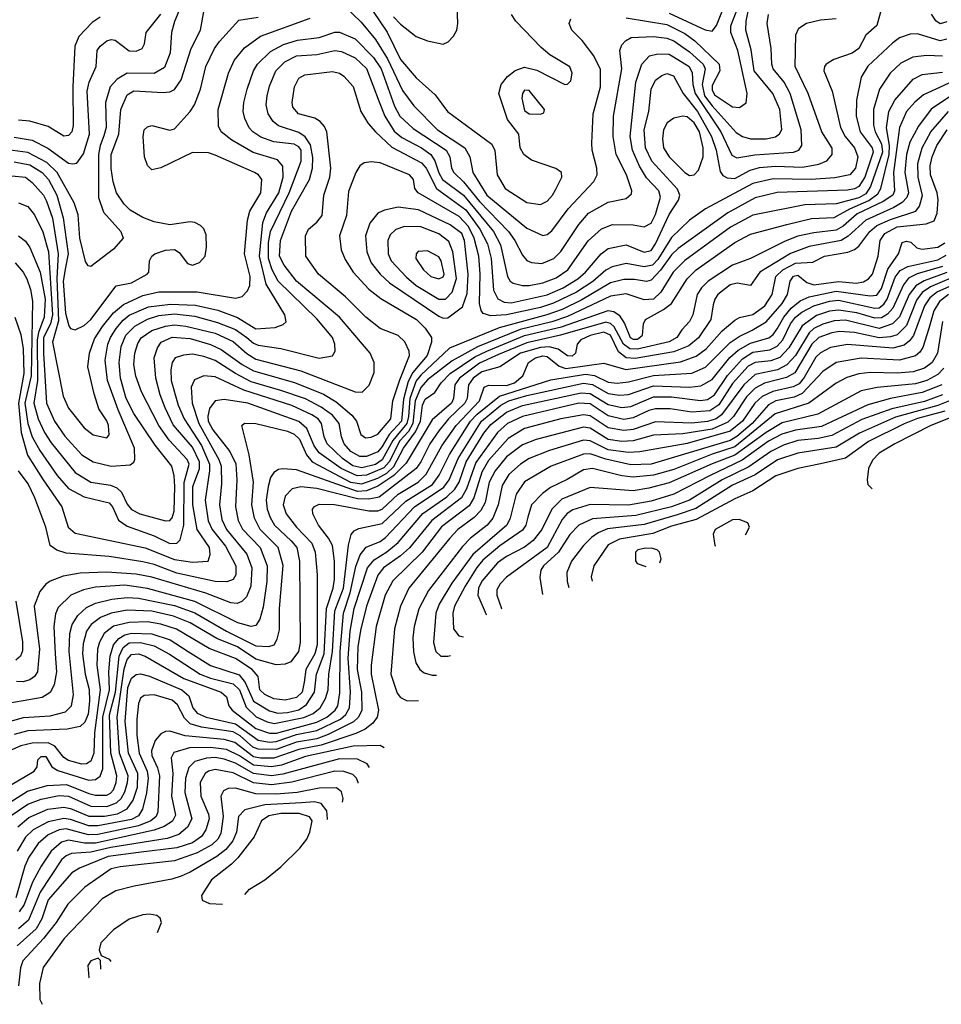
# Model space of a CAD drawing. Extents: x 997028 to 1115134, y 536408 to 618974.
# Tile 18 of 256: x 1007440 to 1011520, y 539093 to 543452. Entities that reach past the tile are written whole.
import ezdxf

# ---------------------------------------------------------------- set-up
doc = ezdxf.new("R2010")
doc.units = 0

msp = doc.modelspace()

# ---------------------------------------------------------------- linework, layer by layer
at = {"layer": '0CON10XD'}
for points in [[(1007435, 542494.7), (1007465, 542471.1), (1007485, 542443.1), (1007530.6, 542335), (1007551.9, 542215), (1007548.4, 542135), (1007522.6, 542067.4), (1007517, 542035), (1007518.9, 541855), (1007502.3, 541755), (1007521.8, 541685), (1007549.5, 541625), (1007578.9, 541578.9), (1007685, 541448.1), (1007755, 541404.8), (1007841.2, 541391.2), (1007869.9, 541379.9), (1007890.5, 541360.5), (1007915, 541307.9), (1007935, 541284.2), (1007972.2, 541265), (1008085, 541234), (1008105, 541234.6), (1008115, 541246.7), (1008123.4, 541276.6), (1008126.9, 541385), (1008123.3, 541433.3), (1008112.6, 541475), (1008038.8, 541568.8), (1007945, 541709.1), (1007911.6, 541775), (1007886.6, 541865), (1007880, 541935), (1007888.2, 542005), (1007909.4, 542055), (1007949.8, 542095), (1008005, 542126.5), (1008055, 542142), (1008125, 542149.1), (1008215, 542139), (1008315, 542111.8), (1008395, 542081.1), (1008445, 542044.8), (1008475, 542020), (1008495, 542011.7), (1008595, 541996.7), (1008765, 541954.2), (1008825, 541964.4), (1008835.6, 541985), (1008835.4, 542015), (1008824, 542045), (1008755, 542128.1), (1008584.5, 542294.5), (1008556.7, 542345), (1008541.7, 542395), (1008541.5, 542465), (1008550.2, 542515), (1008633.1, 542685), (1008685.4, 542825), (1008685.1, 542875), (1008675, 542889), (1008655, 542900.6), (1008565, 542910.5), (1008507.6, 542932.4), (1008471.1, 542955), (1008455, 542972.7), (1008435.9, 543015), (1008429.7, 543045), (1008432.2, 543085), (1008446.2, 543145), (1008474.7, 543225), (1008492.6, 543255), (1008549.4, 543310.6), (1008607.6, 543342.4), (1008669.2, 543360.8), (1008765, 543373), (1008835, 543397.1), (1008855, 543397.1), (1008925, 543367.5), (1009005.5, 543285), (1009039.7, 543235), (1009098.8, 543068.8), (1009122.5, 543025), (1009180.9, 542970.9), (1009328, 542875), (1009344.4, 542845), (1009351.9, 542795), (1009361, 542775), (1009405, 542734), (1009475, 542647), (1009604, 542515), (1009632.2, 542475), (1009665, 542409.1), (1009685, 542386.2), (1009705, 542376.7), (1009751.9, 542371.9), (1009805, 542395.3), (1009835, 542426.1), (1009914.6, 542545.4), (1009958, 542595), (1010045, 542643.6), (1010125, 542660.4), (1010148.8, 542681.2), (1010149.2, 542695), (1010125.7, 542765), (1010080.4, 542855), (1010066.4, 542935), (1010069, 543025), (1010104.8, 543235), (1010099, 543289), (1010096.7, 543315), (1010105, 543340), (1010121.1, 543358.9), (1010147.3, 543372.7), (1010245, 543376.9), (1010305, 543370), (1010335, 543359), (1010405, 543309), (1010464.8, 543255), (1010474.9, 543234.9), (1010461, 543165), (1010471.8, 543115), (1010505, 543070), (1010612.2, 542952.2), (1010640, 542935), (1010675, 542925.2), (1010745, 542924.1), (1010786.1, 542933.9), (1010803.5, 542946.5), (1010814.4, 542965.6), (1010805, 543054.3), (1010773.3, 543125), (1010691.2, 543225), (1010678.3, 543318.3), (1010654.5, 543405), (1010655.8, 543445), (1010682.7, 543577.3)], [(1008940.3, 543585), (1009066, 543396), (1009125, 543275.3), (1009195, 543194), (1009278.7, 543118.7), (1009333.5, 543045), (1009530.5, 542900.5), (1009543.3, 542873.3), (1009554, 542765), (1009589.1, 542705), (1009685, 542642.9), (1009745, 542634.5), (1009775, 542649.1), (1009798.8, 542675), (1009811.1, 542698.9), (1009839.4, 542755), (1009838.6, 542775), (1009813.6, 542793.6), (1009705, 542830.5), (1009671.4, 542855), (1009655.6, 542885), (1009650, 542945), (1009599.4, 543009.4), (1009560.5, 543125), (1009571.5, 543165), (1009598.9, 543201.1), (1009633.4, 543226.6), (1009675, 543242), (1009728.6, 543228.6), (1009852.5, 543165), (1009865, 543166), (1009879.1, 543180.9), (1009885.5, 543215), (1009875, 543242.9), (1009786.1, 543296.1), (1009748.1, 543328.1), (1009635.5, 543445.5), (1009617.1, 543475)], [(1008158.6, 543525), (1008125, 543444.2), (1008112.1, 543395), (1008105.2, 543304.8), (1008080.4, 543239.6), (1008035, 543214.4), (1007915, 543215.7), (1007871, 543189), (1007839.5, 543155), (1007819.3, 543085), (1007821.7, 542975), (1007812.6, 542937.4)], [(1007415, 542822.2), (1007485, 542809.7), (1007538.5, 542775), (1007567, 542745), (1007603.4, 542675), (1007631.4, 542575), (1007654.9, 542415), (1007641.8, 542355), (1007632.5, 542295), (1007643, 542153), (1007657.1, 542097.1), (1007665, 542085.5), (1007685, 542079.3), (1007725, 542097.6), (1007755, 542124.7), (1007866.4, 542273.6), (1007935, 542287.5), (1008004.4, 542325), (1008011.9, 542335), (1008014.4, 542385), (1008024.4, 542405), (1008038, 542415), (1008085, 542431.5), (1008125, 542434.4), (1008145, 542421.4), (1008183, 542373), (1008205, 542365.7), (1008235, 542377.5), (1008260, 542405), (1008266.9, 542445), (1008265, 542500), (1008255, 542526.7), (1008240.3, 542540.3), (1008215, 542554.2), (1008195, 542556.9), (1008105, 542543.1), (1008035, 542556.6), (1007985, 542575.9), (1007929, 542609), (1007901.8, 542635), (1007868.6, 542685), (1007854, 542734), (1007845, 542792.5), (1007844.1, 542855), (1007878.4, 542945), (1007887.8, 543055), (1007915, 543119.6), (1007945, 543136.3), (1008075, 543128.9), (1008105, 543132.2), (1008125, 543142.5), (1008154.3, 543185.7), (1008198.6, 543325), (1008240.3, 543405), (1008255.9, 543495)], [(1011255, 543502), (1011235, 543425.8), (1011186, 543384), (1011155, 543324.6), (1011125, 543303.6), (1011044.3, 543275), (1011010, 543255), (1011002.1, 543245), (1010999.6, 543225), (1011035.9, 543135), (1011073.1, 542975), (1011094.4, 542935), (1011135.7, 542885), (1011150.2, 542845), (1011140.5, 542795), (1011115, 542765.8), (1011048.6, 542751.4), (1010944.1, 542744.1), (1010775, 542747.7), (1010685, 542726.4), (1010475.2, 542614.8), (1010405.4, 542564.6), (1010325, 542488.4), (1010265, 542389.8), (1010241.6, 542365), (1010205, 542357.8), (1010125, 542372.3), (1010062, 542358), (1010035, 542343.1), (1009977.2, 542292.8), (1009905, 542246.4), (1009802.8, 542197.2), (1009745, 542178.1), (1009595, 542145.1), (1009525, 542141.1), (1009491.5, 542151.5), (1009482.4, 542165), (1009475.5, 542195.5), (1009477.5, 542327.5), (1009471.6, 542405), (1009452.2, 542485), (1009426.2, 542536.2), (1009385, 542580.1), (1009203.6, 542685), (1009189.5, 542705), (1009183.3, 542745), (1009165.6, 542765), (1009035, 542818), (1008995, 542822.9), (1008965, 542818.5), (1008945, 542804.3), (1008927.7, 542775), (1008895, 542692), (1008886.8, 542585), (1008856, 542495), (1008862.8, 542432.7), (1008879.9, 542389.9), (1008916.7, 542335), (1008985, 542259.7), (1009038.3, 542218.3), (1009196.8, 542125), (1009235, 542086.8), (1009262.6, 542045), (1009262.5, 542025), (1009243.5, 541965), (1009180, 541890), (1009159.7, 541850.3), (1009138.4, 541771.6), (1009129.8, 541675), (1009075.3, 541615), (1009045, 541562.3), (1009025, 541539.6), (1008975, 541517.8), (1008945, 541518.2), (1008905, 541541), (1008875.9, 541575), (1008863.7, 541605), (1008854.1, 541665), (1008825, 541701.4), (1008775, 541736.3), (1008705, 541772.9), (1008595, 541810.4), (1008465, 541849.4), (1008395, 541885.7), (1008305, 541943.1), (1008255, 541961.6), (1008205, 541971.6), (1008165, 541967.5), (1008128.5, 541955), (1008114.7, 541935), (1008108.5, 541901.5), (1008110.3, 541855), (1008141.4, 541745), (1008168.5, 541685), (1008245, 541567.5), (1008279.2, 541485), (1008280.1, 541455), (1008261, 541325), (1008274, 541234), (1008291.3, 541195), (1008350.7, 541120.7), (1008396.4, 541035), (1008396.7, 540995), (1008385, 540973.8), (1008357.1, 540962.9), (1008305, 540964.8)], [(1008875, 543515.4), (1008951.5, 543441.5), (1009014.3, 543364.3), (1009068.3, 543278.3), (1009135, 543138), (1009185, 543070.7), (1009288.8, 542965), (1009410.7, 542885), (1009432.9, 542845), (1009446.5, 542775), (1009507.1, 542675), (1009685, 542529), (1009755, 542497.2), (1009775, 542501.6), (1009795, 542517.3), (1009867.9, 542615), (1009981.5, 542735), (1009995.9, 542765), (1009994.7, 542795), (1009973.4, 542875), (1009972.9, 542905), (1009978.1, 543035), (1010011.6, 543155), (1010011.5, 543231.5), (1009981.5, 543291.5), (1009930.3, 543360.3), (1009884.3, 543405), (1009872.5, 543435), (1009880, 543455)], [(1009094.1, 543465), (1009125, 543432.1), (1009195, 543377.5), (1009245, 543358.2), (1009315, 543344.2), (1009336.8, 543353.2), (1009360.7, 543379.3), (1009374.4, 543405), (1009379.5, 543435), (1009376.4, 543513.6)], [(1010125, 543460.3), (1010305, 543429.9), (1010385, 543390.2), (1010428.3, 543358.3), (1010537, 543255), (1010538.9, 543225), (1010505, 543160.8), (1010505, 543141.9), (1010515, 543119.3), (1010595, 543066.3), (1010626.6, 543063.4), (1010655.4, 543084.6), (1010660.3, 543125), (1010618.9, 543315), (1010587.3, 543395), (1010588.7, 543425), (1010618.7, 543505)], [(1010315, 543480.8), (1010475, 543407.4), (1010505, 543401.5), (1010525, 543425.5), (1010559.3, 543515)], [(1007405, 542760.6), (1007465, 542754.2), (1007495, 542731.2), (1007544.3, 542675), (1007559, 542649), (1007585, 542573.3), (1007610.2, 542415), (1007604.4, 542305.6), (1007611.5, 542118.5), (1007584.8, 542025), (1007631.6, 541785), (1007655, 541732.5), (1007725, 541645.4), (1007765, 541613.6), (1007825, 541600.8), (1007835.4, 541614.6), (1007832.1, 541655), (1007825, 541675.7), (1007789.8, 541729.8), (1007768.8, 541795), (1007740.9, 541915), (1007748.6, 541975), (1007771.3, 542038.7), (1007806.3, 542093.7), (1007855.3, 542154.7), (1007899.6, 542190.4), (1007985, 542231.3), (1008055, 542246.6), (1008225, 542246.7), (1008395, 542219.4), (1008425, 542226.5), (1008448.3, 542251.7), (1008457.9, 542275), (1008460.7, 542315), (1008434.2, 542415), (1008447.6, 542565), (1008459.1, 542605), (1008507.9, 542685), (1008511.2, 542745), (1008496.7, 542765), (1008479.4, 542775), (1008305, 542852.5), (1008275, 542862.3), (1008205, 542864.4), (1008065, 542796), (1008025, 542786.7), (1008005, 542806.7), (1007991.9, 542845), (1007985.8, 542935), (1007991.2, 542965), (1008005, 542978), (1008025, 542984.2), (1008105, 542962.5), (1008125, 542969.4), (1008195, 543045.5), (1008214.1, 543075), (1008239.5, 543145), (1008263.2, 543245), (1008301.9, 543325), (1008324.8, 543355.2), (1008410.4, 543449.6), (1008495, 543463)], [(1007415, 542931.7), (1007495, 542918.3), (1007563.7, 542883.7), (1007655, 542817.5), (1007675, 542813.1), (1007692.8, 542817.2), (1007721.9, 542858.1), (1007748.4, 542945), (1007739, 543135), (1007747.7, 543175), (1007778, 543245), (1007783.3, 543315), (1007796.1, 543335), (1007825, 543358.6), (1007845, 543364.7), (1007861.6, 543361.6), (1007924.3, 543314.3), (1007955, 543313.3), (1007981.4, 543325), (1007992.5, 543345), (1008000, 543395), (1008063.9, 543476.1)], [(1007418.2, 542135), (1007445, 542057.8), (1007455.5, 541995.5), (1007457.6, 541885), (1007433.7, 541755), (1007446.5, 541625), (1007473.5, 541523.5), (1007543, 541415), (1007626.4, 541295), (1007653.5, 541205), (1007685, 541179.5), (1007995, 541114.5), (1008125, 541062.3), (1008205, 541051.1), (1008273.8, 541055), (1008283.1, 541085), (1008279.3, 541115), (1008224.6, 541194.6), (1008206.4, 541305), (1008206.6, 541385), (1008236.3, 541463.7), (1008235.9, 541495), (1008205, 541559.4), (1008118.5, 541658.5), (1008083.1, 541733.1), (1008061.3, 541791.3), (1008043, 541865), (1008035.6, 541954.4), (1008050.2, 541999.8), (1008065.9, 542024.1), (1008115, 542046.7), (1008195, 542041), (1008285, 542014.8), (1008331.9, 541991.9), (1008424.3, 541925), (1008475, 541897), (1008656, 541846), (1008784.2, 541794.2), (1008840.1, 541760.1), (1008910.8, 541700.8), (1008931.1, 541675), (1008950, 541615), (1008970.7, 541600.7), (1008995, 541603.4), (1009025, 541616.9), (1009083.1, 541685), (1009091, 541765), (1009122.3, 541857.7), (1009165.7, 541965), (1009164.1, 541985), (1009145, 542026.5), (1009115, 542053.2), (1009035, 542085.4), (1008972.1, 542135), (1008881.8, 542225), (1008762.1, 542325), (1008706.9, 542405), (1008704.7, 542495.3), (1008717.5, 542525), (1008755.4, 542555), (1008778.1, 542585), (1008786.3, 542675), (1008812.4, 542755), (1008817, 542795), (1008798.7, 542955), (1008788.9, 542978.9), (1008770.6, 543000.6), (1008746.5, 543016.5), (1008674.5, 543035), (1008648.8, 543065), (1008645.4, 543085), (1008656.2, 543155), (1008675, 543192.9), (1008701.5, 543208.5), (1008825, 543223.1), (1008855, 543215.4), (1008875, 543202.5), (1008916.6, 543156.6), (1008950, 543045), (1008982.4, 542992.4), (1009014.8, 542954.8), (1009087.6, 542887.6), (1009218.7, 542818.7), (1009239.3, 542795), (1009284.9, 542704.9), (1009415, 542610.4), (1009477, 542525), (1009510.3, 542460.3), (1009527.6, 542395), (1009537.3, 542255), (1009556, 542216), (1009585, 542200.8), (1009615, 542198.9), (1009775, 542233.8), (1009846.3, 542265), (1009910.6, 542305), (1009944.3, 542335), (1010014.3, 542415.7), (1010045, 542439.2), (1010125, 542454.8), (1010205, 542422.9), (1010235, 542430.3), (1010255, 542459.7), (1010315, 542589.6), (1010357, 542653), (1010362.7, 542675), (1010352.3, 542702.3), (1010238.4, 542825), (1010210.3, 542885), (1010203.9, 542965), (1010225.6, 543045), (1010235.2, 543144.8), (1010255, 543184.5), (1010282.2, 543205), (1010305, 543213.6), (1010334.1, 543204.1), (1010377.4, 543125), (1010440.1, 543045), (1010501.8, 542935), (1010522.4, 542875), (1010540.3, 542780.3), (1010552.5, 542762.5), (1010571.4, 542751.4), (1010605, 542749.5), (1010673.7, 542786.3), (1010715, 542797.5), (1010786.2, 542803.8), (1010905, 542799.5), (1010977.4, 542812.6), (1011012.5, 542827.5), (1011036.7, 542855), (1011036.9, 542883.1), (1010990.5, 542955), (1010931.1, 543125), (1010872.8, 543245), (1010875.4, 543385), (1010888.5, 543415), (1010923.2, 543436.8), (1010985, 543451), (1011055, 543457.6)], [(1007419.2, 542375), (1007454.5, 542334.5), (1007470.9, 542305), (1007487.3, 542257.3), (1007495.7, 542205.7), (1007490.2, 541875), (1007462.6, 541755), (1007475, 541663.8), (1007495, 541604.7), (1007528.6, 541545), (1007605, 541434.2), (1007656.1, 541376.1), (1007725, 541339.8), (1007835, 541313.1), (1007850.4, 541295), (1007877.1, 541237.1), (1007915, 541209.8), (1008035, 541167.6), (1008105, 541133.3), (1008135, 541134.2), (1008150.5, 541149.5), (1008165.8, 541214.2), (1008167.2, 541402.8), (1008190, 541485), (1008180.8, 541505), (1008101.2, 541591.2), (1008055.9, 541655.9), (1007978.6, 541805), (1007954.5, 541874.5), (1007944.8, 541925), (1007949, 541975), (1007962.2, 542017.8), (1007977.1, 542042.9), (1008024.3, 542075.7), (1008084.7, 542095.3), (1008125, 542100.8), (1008175, 542095.6), (1008305, 542063.5), (1008385, 542027.4), (1008445, 541973.8), (1008485, 541949.4), (1008685, 541898.2), (1008925, 541804.5), (1008956.3, 541803.7), (1008986.6, 541833.4), (1009009.2, 541890.8), (1009008.9, 541935), (1008990.7, 541975), (1008855, 542135.8), (1008665.7, 542295), (1008610.6, 542365), (1008590.3, 542405), (1008594.5, 542475), (1008642.7, 542605), (1008722, 542745), (1008735.4, 542794.6), (1008738, 542842), (1008727.8, 542897.8), (1008703.9, 542933.9), (1008675, 542951.9), (1008585, 542981.8), (1008561.4, 543001.4), (1008539.5, 543035), (1008531.2, 543075), (1008534.8, 543115), (1008545, 543157.1), (1008573.2, 543225), (1008613.9, 543266.1), (1008665, 543291.7), (1008755, 543298.4), (1008835, 543315.6), (1008865, 543311.3), (1008925, 543282.7), (1008975, 543235.3), (1009031.6, 543088.4), (1009056.2, 543025), (1009097.9, 542957.9), (1009130.8, 542930.8), (1009217.9, 542885), (1009259.4, 542855), (1009277.5, 542827.5), (1009295, 542774.1), (1009311.7, 542745), (1009405, 542674.9), (1009537.9, 542515), (1009568.1, 542455), (1009598.8, 542315), (1009610.8, 542295), (1009625, 542285.3), (1009665, 542274.8), (1009695, 542275.6), (1009755, 542286.8), (1009815, 542309.3), (1009866.2, 542345), (1009956.9, 542473.1), (1010015, 542525.8), (1010064.7, 542544.7), (1010155.9, 542544.1), (1010205, 542535.3), (1010235, 542550.7), (1010255, 542589.1), (1010276.7, 542666.7), (1010269, 542695), (1010215, 542751.6), (1010183.2, 542803.2), (1010152.6, 542875), (1010142.2, 542935), (1010167.6, 543175), (1010194.3, 543255.7), (1010228.5, 543291.5), (1010265, 543301.1), (1010315, 543299.3), (1010403.9, 543245), (1010417.2, 543217.2), (1010419.1, 543165), (1010430.6, 543125), (1010544, 542955), (1010592.6, 542852.6), (1010615, 542840.5), (1010694.1, 542854.1), (1010864.8, 542865.2), (1010889.5, 542875), (1010902.5, 542895), (1010899.6, 542965), (1010850.3, 543125), (1010823.6, 543175), (1010775.7, 543235), (1010769.3, 543255), (1010767.1, 543325), (1010748.2, 543435), (1010754.6, 543475)], [(1007796.2, 543463.8), (1007760.2, 543439.8), (1007702.1, 543377.9), (1007683.8, 543335), (1007675.2, 543155), (1007676.5, 542983.5), (1007669.7, 542955), (1007655, 542939.2), (1007635, 542936), (1007565, 542979.7), (1007485, 543003.3), (1007435, 543007.6)], [(1007435, 542640.7), (1007475, 542624.7), (1007505, 542588.8), (1007542.2, 542512.2), (1007567, 542425), (1007584.5, 542145), (1007576.1, 542105), (1007545.7, 542045), (1007544.5, 541974.5), (1007558.4, 541755), (1007593.3, 541675), (1007638.9, 541608.9), (1007715, 541525.8), (1007765, 541494.3), (1007845, 541476.2), (1007929.1, 541480.9), (1007945, 541492.5), (1007950, 541505), (1007947.5, 541555), (1007875.1, 541725.1), (1007828.8, 541855), (1007817.6, 541945), (1007830, 542015), (1007841, 542045), (1007867.2, 542085), (1007898, 542122), (1007925, 542143.6), (1008009.2, 542180.8), (1008106.8, 542193.2), (1008218.3, 542188.3), (1008316.4, 542166.4), (1008404.2, 542134.2), (1008485, 542083.2), (1008571.3, 542088.7), (1008606.8, 542103.2), (1008618.9, 542115), (1008613.1, 542145), (1008531.1, 542281.1), (1008501.8, 542405), (1008516.1, 542553.9), (1008532.8, 542597.2), (1008586.4, 542685), (1008605.9, 542755), (1008603.9, 542803.9), (1008581, 542831), (1008473.7, 542863.7), (1008379, 542919), (1008331.2, 542955), (1008319.4, 542980.6), (1008318.8, 543055), (1008363.6, 543215), (1008389.3, 543270.7), (1008435, 543327.5), (1008505, 543378.9), (1008725, 543458.5)], [(1011545, 543442.7), (1011515, 543433.6), (1011495, 543446.3), (1011476.1, 543476.1)], [(1011545, 543366.3), (1011515, 543357.8), (1011415, 543388.8), (1011382.3, 543387.7), (1011335, 543371.4), (1011305, 543350), (1011195, 543245.9), (1011165, 543197.1), (1011144.4, 543095.6), (1011143.3, 543025), (1011160.5, 542955), (1011213.4, 542885), (1011217.6, 542865), (1011181, 542755), (1011155, 542714.1), (1011135, 542702.7), (1011105, 542696.7), (1010793.1, 542686.9), (1010695, 542662.6), (1010575, 542596.2), (1010355, 542439.3), (1010325, 542411.7), (1010277.3, 542342.7), (1010235, 542298.9), (1010215, 542293), (1010161.9, 542301.9), (1010115, 542302.1), (1010055, 542286.6), (1009928.4, 542211.6), (1009840.8, 542169.2), (1009772.7, 542145), (1009561.9, 542088.1), (1009342.4, 541997.6), (1009215, 541878.9), (1009195, 541853.6), (1009166.2, 541775), (1009161.6, 541695), (1009154.2, 541665), (1009091, 541589), (1009045, 541503.1), (1009015, 541482.4), (1008955, 541467.4), (1008915, 541477.4), (1008869.4, 541509.4), (1008800.2, 541575), (1008787.4, 541605), (1008776.3, 541665), (1008760.4, 541685), (1008732.8, 541702.8), (1008645, 541743.5), (1008432.6, 541812.6), (1008305, 541871.2), (1008254.8, 541875.2), (1008212.9, 541857.1), (1008198.9, 541825), (1008202.7, 541755), (1008232.5, 541665), (1008321, 541505), (1008332.1, 541475), (1008332.9, 541397.1), (1008324.2, 541305), (1008335, 541238.9), (1008355.8, 541195), (1008444.6, 541085.4), (1008467.8, 541025), (1008462.9, 540945), (1008443, 540897), (1008422.9, 540877.1), (1008402.3, 540867.7), (1008375, 540871), (1008263.2, 540913.2), (1008025, 540984.3), (1007955, 540997.8), (1007825, 541006.4), (1007707.6, 541002.4), (1007631.4, 540988.6), (1007574, 540966), (1007555, 540952.9), (1007528.9, 540921.1), (1007504.3, 540855), (1007526.9, 540665), (1007518.8, 540565), (1007505.3, 540545), (1007485, 540529.5), (1007455, 540521.4), (1007425, 540521.7)], [(1011525, 543290.3), (1011453.7, 543293.7), (1011393.5, 543286.5), (1011340.2, 543259.8), (1011292.7, 543215), (1011245.9, 543144.1), (1011219.4, 543055), (1011219, 542985), (1011226.4, 542955), (1011255, 542902.1), (1011260.2, 542865), (1011206, 542714), (1011185, 542681.3), (1011155, 542663.4), (1011055, 542637.5), (1010915, 542631.9), (1010685, 542587.1), (1010585.8, 542534.2), (1010384, 542386), (1010332.1, 542335), (1010278.3, 542245), (1010245, 542214.5), (1010205, 542212.4), (1010125, 542238.9), (1010055, 542228.5), (1009865, 542138.4), (1009795, 542114.4), (1009655, 542079.9), (1009466.1, 542003.9), (1009355, 541942.1), (1009245, 541858.2), (1009215, 541823.8), (1009190.2, 541765), (1009180.8, 541665), (1009161.1, 541628.9), (1009122.7, 541587.3), (1009074.8, 541495), (1009052, 541468), (1008975, 541435.4), (1008933.1, 541433.1), (1008862.8, 541465), (1008765, 541534.8), (1008742.6, 541565), (1008711.5, 541641.5), (1008675, 541673.9), (1008449.4, 541755), (1008345, 541771.3), (1008305.2, 541764.8), (1008279.8, 541730.2), (1008272.6, 541697.4), (1008274.6, 541675), (1008295, 541636.1), (1008369.8, 541539.8), (1008396.1, 541486.1), (1008400.7, 541415), (1008395.2, 541295), (1008406.3, 541235), (1008426, 541196), (1008504, 541115), (1008535.5, 541035), (1008533.8, 540965), (1008518, 540852), (1008502.1, 540797.9), (1008485, 540770), (1008465, 540765.9), (1008405, 540782.2), (1008215, 540876.9), (1008005, 540934.6), (1007905, 540948.8), (1007775, 540940), (1007721.8, 540928.2), (1007665.5, 540905), (1007609.5, 540850.5), (1007598.5, 540821.5), (1007590.6, 540765), (1007596.1, 540645), (1007602, 540565), (1007592.3, 540507.7), (1007575, 540473.1), (1007539.3, 540450.7), (1007335, 540415.8)], [(1007378.8, 540341.2), (1007457.1, 540362.9), (1007575, 540370), (1007642.2, 540387.8), (1007668.4, 540415), (1007677.5, 540462.5), (1007658.5, 540655), (1007662.1, 540735), (1007672.4, 540775), (1007696.3, 540813.7), (1007735, 540849.1), (1007775, 540868.3), (1007846.9, 540886.9), (1007915, 540894.6), (1007965, 540891.3), (1008125, 540858.3), (1008215, 540826.4), (1008355.5, 540745.4), (1008485, 540680.3), (1008542.9, 540677.1), (1008565.5, 540685), (1008579.9, 540710.1), (1008589.3, 540750.7), (1008589.8, 540845), (1008606.4, 541036.4), (1008583.6, 541115), (1008503.7, 541195), (1008478.5, 541245), (1008467, 541305), (1008474.5, 541405), (1008455.2, 541525.2), (1008423.3, 541655), (1008435, 541665.6), (1008485, 541664.6), (1008625, 541629.7), (1008655, 541617), (1008677.7, 541595), (1008709.5, 541525), (1008734.8, 541495), (1008904.4, 541405), (1008955, 541396.9), (1009025, 541422.4), (1009065, 541445.2), (1009095.4, 541474.6), (1009138.5, 541555), (1009192.6, 541627.4), (1009213.6, 541675), (1009223, 541745), (1009235, 541771.6), (1009277.9, 541802.1), (1009305.2, 541845), (1009345, 541885.9), (1009455, 541959.5), (1009507.4, 541985), (1009675, 542053.2), (1009837.9, 542092.1), (1010045, 542165.1), (1010070.1, 542160.1), (1010093.9, 542143.9), (1010117.7, 542107.7), (1010142, 542045), (1010155, 542037.2), (1010175, 542038), (1010197.3, 542055), (1010201.1, 542105), (1010210.8, 542125), (1010290.6, 542169.4), (1010324.6, 542195.4), (1010395.2, 542305), (1010435, 542344), (1010605, 542465.2), (1010675, 542503), (1010835.4, 542544.6), (1010945, 542571.9), (1011045, 542575.7), (1011114.8, 542615.2), (1011198.8, 542651.2), (1011239, 542681), (1011251.7, 542705), (1011289.4, 542855), (1011290.4, 542895), (1011277.3, 542972.7), (1011286.8, 543045), (1011313.7, 543096.3), (1011395, 543188.6), (1011435, 543209.8), (1011525, 543220.3)], [(1011605, 543194), (1011440.6, 543119.4), (1011402.7, 543087.3), (1011366.2, 543045), (1011335.1, 542974.9), (1011308.7, 542775), (1011312.9, 542695), (1011304.8, 542675), (1011263.1, 542646.9), (1011147.3, 542592.7), (1011085, 542538.3), (1011055, 542520), (1010955, 542509.1), (1010885, 542493), (1010828.7, 542471.3), (1010675, 542394.8), (1010595.1, 542364.9), (1010488.1, 542295), (1010457.5, 542265), (1010439.1, 542235), (1010420, 542145), (1010405, 542115.5), (1010370.7, 542079.2), (1010348.8, 542045), (1010315, 542025.5), (1010175, 541993.6), (1010141.3, 541995), (1010112.4, 542015), (1010072, 542091.9), (1010055, 542107), (1010035, 542113.3), (1009834.5, 542055.5), (1009685, 542022.1), (1009559.5, 541970.5), (1009475, 541931.6), (1009386.1, 541865), (1009366.1, 541835), (1009360.3, 541775), (1009350.9, 541755), (1009265, 541680.2), (1009151.2, 541488.8), (1009096.3, 541433.7), (1009025, 541387), (1008975, 541366), (1008935, 541363.8), (1008665, 541458.9), (1008605, 541464.2), (1008585, 541460.3), (1008565, 541447.7), (1008550.2, 541425), (1008539.4, 541385), (1008531.1, 541325), (1008535.2, 541285), (1008547.8, 541247.8), (1008567.3, 541215), (1008640.9, 541145), (1008666.4, 541115), (1008678.5, 541055), (1008681.7, 540695), (1008674.3, 540655), (1008640.3, 540609.7), (1008615, 540598.3), (1008575, 540595.6), (1008485, 540621.3), (1008404.3, 540675), (1008313, 540713), (1008195, 540781.8), (1008121.2, 540811.2), (1008025, 540834.1), (1007915, 540838.2), (1007845, 540824.5), (1007798, 540805), (1007756.2, 540775), (1007735.6, 540745), (1007720.6, 540689.4), (1007718.1, 540645), (1007729.9, 540555), (1007746.8, 540486.8), (1007749, 540435), (1007742.4, 540377.6), (1007728.1, 540341.9), (1007707.6, 540322.4), (1007649.3, 540310.7), (1007476.2, 540303.8), (1007415, 540288)], [(1011654.1, 543175), (1011475, 543055.6), (1011418.7, 542981.3), (1011380.9, 542909.1), (1011365, 542855.6), (1011358.1, 542775), (1011374.2, 542685), (1011367, 542665), (1011346.7, 542643.3), (1011309.6, 542620.4), (1011185.5, 542564.6), (1011106.8, 542493.2), (1011075.8, 542474.2), (1010935, 542448.6), (1010852.5, 542417.5), (1010715.8, 542335), (1010675, 542275.8), (1010616.2, 542286.2), (1010585, 542277.7), (1010530.3, 542235), (1010516.8, 542215), (1010509.6, 542189.6), (1010499.4, 542125), (1010445, 542044.3), (1010401.9, 542008.1), (1010335, 541981.5), (1010165, 541952.6), (1010125, 541955.6), (1010091.4, 541981.4), (1010055, 542055.9), (1010025, 542068.7), (1009965, 542053.6), (1009923.3, 542035), (1009908.2, 542015), (1009900.9, 541975), (1009885, 541962.5), (1009865, 541963.8), (1009823.8, 541993.8), (1009783.7, 542003.7), (1009745, 542001.1), (1009657, 541975), (1009565, 541915.2), (1009485, 541893.7), (1009446.6, 541865), (1009426, 541835), (1009420.3, 541775), (1009410.9, 541755), (1009337.8, 541685), (1009295, 541631.6), (1009255.3, 541574.7), (1009216, 541494), (1009195.5, 541465), (1009031.3, 541338.7), (1008985, 541329.2), (1008935, 541330.6), (1008755, 541376.6), (1008685, 541384.3), (1008645.6, 541374.4), (1008615, 541343.3), (1008605.7, 541305), (1008619.3, 541265), (1008664.8, 541205), (1008733.3, 541135), (1008748.3, 541095), (1008756, 540995), (1008756.2, 540685), (1008746.2, 540645), (1008706.4, 540575), (1008699.4, 540519.4), (1008690.8, 540475), (1008665, 540450.8), (1008615, 540438.9), (1008565, 540444.8), (1008524.7, 540465), (1008503.2, 540485), (1008495.8, 540545), (1008468.2, 540575), (1008395, 540623.5), (1008278.4, 540668.4), (1008133.3, 540753.3), (1008065, 540776.1), (1008005, 540786.4), (1007925, 540782.9), (1007855, 540766.5), (1007814.3, 540735), (1007793.1, 540696.9), (1007783.4, 540665), (1007780.9, 540595), (1007796.2, 540485), (1007770.9, 540295), (1007767.9, 540205), (1007755, 540169.5), (1007735, 540157.3), (1007715, 540156.5), (1007655, 540172.5), (1007635, 540185.6), (1007595.8, 540235.8), (1007565, 540251.4), (1007495, 540249.2), (1007445, 540237.6), (1007393.9, 540215)], [(1009745, 543033.8), (1009760, 543040), (1009762.9, 543055), (1009695, 543138.8), (1009675, 543140), (1009665.4, 543125), (1009663, 543105), (1009675, 543050), (1009695, 543035.4), (1009745, 543033.8)], [(1007340.4, 540029.6), (1007504.3, 540125), (1007517.5, 540145), (1007520, 540175), (1007535, 540190), (1007555, 540189.6), (1007581.2, 540145), (1007608.9, 540128.9), (1007745, 540085.8), (1007775, 540088), (1007796.3, 540103.7), (1007807.5, 540135), (1007807.1, 540365), (1007837.6, 540485), (1007834.2, 540565), (1007839.9, 540635), (1007855.4, 540684.6), (1007877.8, 540712.2), (1007905, 540728.5), (1007935, 540736.2), (1008025, 540733.1), (1008106.1, 540706.1), (1008185.3, 540655), (1008285, 540592.8), (1008411.2, 540551.2), (1008438.3, 540518.3), (1008475, 540435.2), (1008545, 540392.4), (1008582.6, 540382.6), (1008625, 540385.4), (1008675, 540397.3), (1008709.7, 540420.3), (1008744.1, 540475), (1008753.8, 540555), (1008788.2, 540645), (1008798.5, 540845), (1008827.6, 540935), (1008833.5, 540975), (1008833, 541055), (1008824.4, 541125), (1008807.1, 541157.1), (1008762, 541215), (1008736.9, 541265), (1008736.4, 541285), (1008745, 541297.3), (1008765, 541306.9), (1008833.7, 541306.3), (1008985, 541277.9), (1009025, 541277.3), (1009045, 541285.2), (1009115, 541351.5), (1009203.5, 541405), (1009239.8, 541440.2), (1009309.1, 541565), (1009371.3, 541655), (1009475.8, 541765), (1009495.5, 541825), (1009516.2, 541833.8), (1009595, 541832.6), (1009629.5, 541845), (1009666.8, 541875), (1009692.4, 541935), (1009723.3, 541955), (1009755, 541964.6), (1009775, 541960.7), (1009827.7, 541917.7), (1009857.2, 541907.2), (1010025, 541931.2), (1010123.8, 541903.8), (1010365, 541936.8), (1010435, 541961.7), (1010478.3, 541995), (1010550.3, 542075), (1010605, 542121.6), (1010626.6, 542133.4), (1010685, 542147.1), (1010737.8, 542185), (1010771.3, 542235), (1010787, 542315), (1010818.9, 542345), (1010875, 542374.6), (1010951.4, 542378.6), (1011003.1, 542405), (1011106.5, 542423.5), (1011135.9, 542434.1), (1011155, 542449.1), (1011204.1, 542515), (1011235, 542540.9), (1011295, 542567.9), (1011406.6, 542605), (1011423.3, 542626.7), (1011437, 542673), (1011416.9, 542755), (1011416.6, 542815), (1011435.5, 542884.4), (1011474.1, 542955.9), (1011551.2, 543045)], [(1010405, 542762), (1010425, 542764.6), (1010445, 542786.5), (1010465.8, 542845), (1010465.9, 542885), (1010448.9, 542955), (1010425, 542994.8), (1010395, 543022.2), (1010375, 543024.8), (1010335, 543016), (1010306.7, 542995), (1010289.5, 542965), (1010285.3, 542925), (1010290.5, 542885), (1010315, 542844.2), (1010385, 542775.9), (1010405, 542762)], [(1007369.3, 539970.7), (1007473.7, 540036.3), (1007561.9, 540061.9), (1007647, 540067), (1007745, 540026.2), (1007775, 540019.7), (1007825, 540019.5), (1007842.3, 540027.7), (1007855, 540043.2), (1007866.7, 540075), (1007869.5, 540105), (1007843.4, 540205), (1007837.6, 540375), (1007863.6, 540475), (1007879.8, 540635), (1007897.5, 540672.5), (1007925, 540692.9), (1007975, 540695.1), (1008035, 540680), (1008102.9, 540642.9), (1008238.1, 540555), (1008285, 540537.2), (1008385, 540512.3), (1008412.4, 540485), (1008442, 540408), (1008486.5, 540366.5), (1008535, 540343.1), (1008566, 540336), (1008696.9, 540363.1), (1008738.9, 540381), (1008769.4, 540405), (1008793, 540447), (1008804.6, 540485), (1008808.4, 540555), (1008823.9, 540655), (1008834.2, 540835), (1008873.2, 540935), (1008894.9, 541125.1), (1008906.9, 541173.1), (1008920.6, 541189.4), (1008940.8, 541199.2), (1009045, 541221.9), (1009148.8, 541321.2), (1009266.6, 541395), (1009297.4, 541435), (1009342.2, 541527.8), (1009436, 541675), (1009464.6, 541705), (1009564.3, 541785.7), (1009791.8, 541858.1), (1009945, 541882.1), (1009985, 541877), (1010045, 541847), (1010085, 541842.6), (1010135, 541849.3), (1010245, 541877.4), (1010415, 541887.1), (1010475.6, 541914.4), (1010585, 542022.5), (1010625, 542050), (1010682, 542078), (1010745, 542114.8), (1010815.5, 542195), (1010839.5, 542235), (1010850.6, 542295), (1010865, 542316.9), (1010885, 542320.6), (1010925, 542288.9), (1010955, 542278.9), (1011065, 542293.3), (1011145, 542285.9), (1011175, 542290.8), (1011198.1, 542305), (1011215, 542325.6), (1011240.7, 542405), (1011249.6, 542475), (1011269.8, 542505), (1011325, 542535.1), (1011452.3, 542547.7), (1011488.1, 542561.9), (1011502.2, 542595), (1011505.2, 542655), (1011500.8, 542685), (1011472.1, 542765), (1011471.2, 542805), (1011479.4, 542845), (1011499.6, 542895), (1011545.6, 542964.4)], [(1007812.6, 542937.4), (1007795.5, 542894.5), (1007787.8, 542855), (1007788.5, 542665), (1007810.1, 542600.1), (1007887.5, 542515), (1007898.1, 542485), (1007855, 542436.4), (1007755, 542360), (1007742.1, 542362.1), (1007731.2, 542381.2), (1007706.5, 542485), (1007698.8, 542588.8), (1007681.5, 542641.5), (1007605.6, 542775.6), (1007559.8, 542819.8), (1007475, 542864.1), (1007365, 542878.9)], [(1009315, 542130.8), (1009335, 542132.5), (1009399.3, 542180.7), (1009420.5, 542239.5), (1009425.1, 542325), (1009408.7, 542475), (1009396.7, 542505), (1009345, 542543.3), (1009205, 542610), (1009115, 542621.9), (1009055, 542609.2), (1009025, 542595.4), (1008989.3, 542550.7), (1008971.2, 542495), (1008976.1, 542425), (1008995.2, 542375), (1009035.3, 542325), (1009077.4, 542287.4), (1009295, 542140), (1009315, 542130.8)], [(1009325, 542214.3), (1009354.4, 542245.6), (1009373.9, 542306.1), (1009357.6, 542425), (1009339.3, 542469.3), (1009295, 542503.3), (1009215, 542535.2), (1009143.5, 542536.5), (1009105, 542523.3), (1009080.5, 542499.5), (1009069.3, 542475), (1009070.5, 542415), (1009084.3, 542385), (1009152, 542312), (1009195, 542275.2), (1009295, 542215.2), (1009325, 542214.3)], [(1007401.4, 539928.6), (1007475, 539978.9), (1007535, 540002.1), (1007615, 540016.9), (1007655.2, 540014.8), (1007755, 539970.9), (1007825, 539968.9), (1007868, 539985), (1007888.5, 540005), (1007905.6, 540034.4), (1007917.6, 540075), (1007919.2, 540105), (1007882.2, 540205), (1007870.4, 540365), (1007902.4, 540577.6), (1007915, 540619.7), (1007935, 540641.9), (1007965, 540644.5), (1007995.4, 540635), (1008165.8, 540535.8), (1008331.5, 540475), (1008354.6, 540455), (1008365.9, 540415), (1008380.9, 540395), (1008485, 540314.4), (1008545, 540293.2), (1008576.2, 540293.8), (1008755, 540342.4), (1008800, 540365), (1008836.8, 540395), (1008847.8, 540415), (1008857.5, 540472.5), (1008858.9, 540655), (1008872.8, 540825), (1008903.3, 540915), (1008928.3, 541031.7), (1008946.5, 541083.5), (1008973.8, 541116.2), (1009035, 541142.2), (1009059.7, 541160.3), (1009187.3, 541295), (1009317.4, 541382.6), (1009340.9, 541415), (1009380.5, 541509.5), (1009483.8, 541675), (1009569.5, 541745), (1009605, 541764.5), (1009685, 541788.4), (1009935, 541842.5), (1009975, 541836.7), (1010045, 541796.5), (1010095, 541789.3), (1010135, 541793.1), (1010245, 541830.7), (1010405, 541824.9), (1010455, 541831.7), (1010505, 541859.8), (1010584, 541956), (1010620.7, 541989.3), (1010675, 542020.1), (1010756.2, 542043.8), (1010775, 542058), (1010792.9, 542082.9), (1010822.4, 542135), (1010855, 542174.9), (1010895, 542207.8), (1010934.3, 542225.7), (1011055, 542250.7), (1011205, 542229.7), (1011235, 542232.5), (1011255, 542262), (1011282.5, 542347.5), (1011329.6, 542415), (1011346.7, 542465), (1011365, 542470.8), (1011385, 542467.1), (1011411.7, 542441.7), (1011435, 542436.7), (1011505, 542444.4), (1011535, 542463.8)], [(1007431.6, 539878.4), (1007479.5, 539920.5), (1007563.6, 539956.4), (1007635, 539965.9), (1007665, 539959.7), (1007745, 539925.6), (1007815, 539926.1), (1007873.3, 539936.7), (1007915, 539958.1), (1007942.5, 539997.5), (1007960.6, 540055), (1007962.7, 540115), (1007921.9, 540205), (1007906.5, 540345), (1007917.8, 540495), (1007935, 540536.9), (1007955, 540552.7), (1007975, 540555.7), (1008015, 540546.3), (1008157.1, 540485), (1008188.8, 540458.8), (1008206.6, 540405), (1008225, 540382.7), (1008265, 540364.6), (1008395, 540334.9), (1008495, 540262.7), (1008545, 540254.2), (1008575, 540256.3), (1008665, 540287.9), (1008755.3, 540304.7), (1008859.8, 540355), (1008883.9, 540376.1), (1008900, 540405), (1008904, 540475), (1008893.9, 540625), (1008902.3, 540745), (1008920.8, 540845), (1008979, 541025), (1009008.8, 541061.2), (1009065, 541096.7), (1009115, 541137.8), (1009225, 541265.5), (1009330.2, 541339.8), (1009366.2, 541373.8), (1009385.3, 541405), (1009416.6, 541495), (1009495, 541622), (1009525, 541659.7), (1009595, 541714.9), (1009665, 541743.9), (1009925, 541799.7), (1009965, 541797.1), (1010045, 541748.1), (1010105, 541735.7), (1010145, 541740.3), (1010245, 541782.4), (1010325, 541782.3), (1010453.9, 541766.1), (1010485, 541770.3), (1010515, 541791.6), (1010572.8, 541877.2), (1010639.5, 541950.5), (1010685, 541979.9), (1010760.1, 541989.9), (1010793.5, 542006.5), (1010818.9, 542035), (1010852.5, 542105), (1010874.2, 542135.8), (1010902.3, 542157.7), (1010955.2, 542185.2), (1011025, 542206.2), (1011065, 542209.9), (1011225, 542174.9), (1011245, 542177.1), (1011265, 542192.5), (1011280.5, 542215), (1011315, 542312.5), (1011337.8, 542342.2), (1011371.1, 542358.9), (1011505, 542388.4), (1011541.2, 542408.8)], [(1009295, 542304.2), (1009315, 542313.8), (1009318.6, 542325), (1009305.7, 542385), (1009295, 542402.5), (1009245, 542428.4), (1009204.3, 542425.8), (1009194.6, 542415), (1009193.2, 542395), (1009227.3, 542345), (1009260, 542315), (1009295, 542304.2)], [(1011525, 542359.6), (1011412.8, 542327.2), (1011375, 542307.7), (1011351.8, 542278.2), (1011305.2, 542174.8), (1011281.2, 542148.8), (1011255, 542131.5), (1011225, 542129.9), (1011145.1, 542154.9), (1011065, 542166.4), (1011025, 542161.9), (1010967.6, 542142.4), (1010903.4, 542096.6), (1010845, 542000), (1010805, 541956), (1010765, 541941.1), (1010695, 541935.1), (1010665, 541918), (1010595, 541841.3), (1010535, 541747.5), (1010495, 541720.7), (1010415, 541714.9), (1010319.7, 541729.7), (1010255, 541729.1), (1010225, 541721.9), (1010155, 541688.8), (1010115, 541682.6), (1010045, 541697.6), (1009965, 541751.5), (1009915.1, 541754.9), (1009665, 541695.6), (1009599.3, 541665), (1009555.2, 541625), (1009458.6, 541491.4), (1009418.4, 541375), (1009395.4, 541334.6), (1009264.6, 541235.4), (1009165.5, 541114.5), (1009125, 541078.1), (1009049.8, 541025), (1009025, 540992.4), (1008975, 540855.6), (1008948.3, 540748.3), (1008937.2, 540675), (1008934.2, 540575), (1008952.6, 540475), (1008954.5, 540395), (1008939.8, 540365), (1008916.8, 540343.2), (1008805, 540288.1), (1008755, 540268.7), (1008665, 540253.7), (1008575, 540221.6), (1008495, 540222.1), (1008472, 540232), (1008415, 540282.3), (1008385, 540299.2), (1008245, 540319.4), (1008195, 540334.9), (1008169.6, 540359.6), (1008138.8, 540418.8), (1008115, 540439.1), (1008035, 540463.3), (1007990.1, 540459.9), (1007975, 540447.8), (1007965, 540424.2), (1007958, 540355), (1007958.7, 540285), (1007968.3, 540205), (1008003.8, 540125), (1008008.8, 540095), (1008001.2, 540028.8), (1007983.5, 539956.5), (1007965, 539927.5), (1007935, 539911.1), (1007785, 539883.5), (1007745, 539883.9), (1007665, 539911.1), (1007634.4, 539915.6), (1007565, 539900.7), (1007499, 539865), (1007465, 539832.9), (1007428.8, 539771.2)], [(1011545, 542332.3), (1011443.6, 542296.4), (1011406.8, 542273.2), (1011378.1, 542235), (1011335, 542136.1), (1011303.8, 542105), (1011245, 542085.1), (1011095, 542121.2), (1011045, 542119.3), (1010995, 542104.1), (1010955.4, 542084.6), (1010934.5, 542065.5), (1010873.8, 541965), (1010836.2, 541923.8), (1010795, 541902.2), (1010695, 541881.1), (1010645, 541835.5), (1010547.4, 541702.6), (1010523.3, 541685), (1010485, 541672.7), (1010415, 541665.1), (1010255, 541671.1), (1010155, 541637.6), (1010115, 541633.7), (1010045, 541645.9), (1009965, 541697.6), (1009935, 541703.2), (1009835, 541685.7), (1009675, 541642.5), (1009601.7, 541598.3), (1009515, 541500), (1009485, 541448.2), (1009450.8, 541335), (1009430.2, 541299.8), (1009307.5, 541207.5), (1009221.1, 541095), (1009091.8, 540968.2), (1009057.8, 540905), (1009017.4, 540765), (1008995.9, 540594.1), (1008995.9, 540555), (1009027.8, 540395), (1009022, 540365), (1009002.7, 540337.3), (1008969.3, 540310.7), (1008928.4, 540291.6), (1008775, 540240.3), (1008675, 540221.3), (1008565, 540183.2), (1008505, 540182.5), (1008475, 540189.5), (1008392.6, 540252.6), (1008345, 540266.2), (1008172.2, 540282.2), (1008105, 540303.1), (1008085, 540300.8), (1008065, 540290), (1008038.7, 540261.3), (1008022.8, 540215), (1008024.5, 540195), (1008050.4, 540140.4), (1008059, 540105), (1008050.6, 539945), (1008044.4, 539925), (1008019.5, 539905), (1007965, 539883.4), (1007785, 539845.1), (1007743.7, 539843.7), (1007645, 539870), (1007615, 539864.9), (1007565, 539843.2), (1007521.9, 539805), (1007479.5, 539745), (1007461.9, 539705), (1007422.8, 539565)], [(1011603.3, 542325), (1011471.3, 542268.7), (1011435.1, 542244.9), (1011410.3, 542209.7), (1011365, 542098.9), (1011325, 542057.3), (1011295, 542047.5), (1011245, 542043.2), (1011135, 542067.3), (1011068.6, 542071.4), (1011035, 542066.4), (1010977.6, 542045), (1010947, 542015), (1010871.9, 541888.1), (1010835, 541867.8), (1010737.4, 541842.6), (1010695, 541820.8), (1010657.4, 541782.6), (1010600.3, 541695), (1010575, 541670.5), (1010505, 541639.2), (1010375, 541619.1), (1010245, 541613.4), (1010155, 541587.6), (1010105, 541585.1), (1010045, 541594.1), (1009965, 541643.8), (1009935, 541647.4), (1009726, 541594), (1009665, 541569.6), (1009595, 541516.7), (1009544.9, 541455.1), (1009518.6, 541405), (1009500, 541315), (1009481.5, 541278.5), (1009451.9, 541248.1), (1009379.5, 541195), (1009343.7, 541156.3), (1009161.8, 540935), (1009125.3, 540855.3), (1009098.7, 540755), (1009083.2, 540555), (1009110.1, 540470.1), (1009125, 540450.9), (1009155, 540436.8), (1009205.5, 540438.2)], [(1011607, 542293), (1011503, 542247), (1011468.9, 542221.1), (1011445.6, 542185), (1011396.5, 542053.5), (1011379.7, 542030.3), (1011355, 542011.3), (1011305, 541997.6), (1011105.2, 542014.8), (1011028.6, 542001.4), (1010985, 541977.2), (1010965, 541958.7), (1010912.5, 541867.5), (1010890.1, 541839.9), (1010864, 541826), (1010773.5, 541806.5), (1010726.2, 541783.8), (1010694.5, 541755), (1010640.3, 541675), (1010585, 541630.2), (1010395.4, 541575.4), (1010185, 541539.1), (1010134.4, 541535.6), (1010045, 541547.6), (1009965, 541587.9), (1009935, 541589.9), (1009784.7, 541544.8), (1009695, 541509.8), (1009656.8, 541485), (1009605, 541438.3), (1009575, 541390), (1009558.4, 541305), (1009534.4, 541245), (1009509.3, 541215), (1009435, 541156.1), (1009400.1, 541119.9), (1009249.3, 540925), (1009206.7, 540843.3), (1009186, 540765), (1009180.4, 540715), (1009183.2, 540653.2), (1009194.1, 540605), (1009210.9, 540575), (1009230.7, 540560.7), (1009265, 540550), (1009284.9, 540549.9)], [(1011552, 542235), (1011511.6, 542205), (1011487.3, 542162.7), (1011464, 542085), (1011438.7, 542001.3), (1011425, 541980), (1011405.4, 541964.6), (1011335, 541945.4), (1011165, 541953.3), (1011055, 541934.8), (1010995.4, 541894.6), (1010903.4, 541796.6), (1010868.6, 541781.4), (1010787.5, 541765), (1010755, 541746.7), (1010683, 541665), (1010615, 541607.3), (1010585, 541589.6), (1010234.8, 541484.8), (1010145, 541481.9), (1010035, 541506.2), (1009965, 541530.1), (1009935, 541529.2), (1009792.5, 541475), (1009675, 541406.7), (1009637.8, 541352.2), (1009610.7, 541245), (1009596, 541215), (1009446.2, 541083.8), (1009352.1, 540957.9), (1009297, 540865), (1009282.5, 540825), (1009271.4, 540695), (1009281.8, 540655), (1009304.2, 540634.2), (1009335, 540633.7), (1009346.7, 540637.7)], [(1011524.7, 542115.3), (1011502.3, 541975), (1011479.6, 541935), (1011445, 541908.8), (1011395, 541892.5), (1011325, 541887), (1011205, 541890.3), (1011155, 541884.8), (1011102.2, 541867.8), (1011055, 541843.3), (1010932.8, 541755), (1010785, 541707.4), (1010605, 541560.4), (1010505, 541528), (1010335, 541460.6), (1010245, 541436.1), (1010155, 541427), (1010105, 541432.4), (1009975, 541465.6), (1009935, 541459.6), (1009863.9, 541416.1), (1009789.3, 541380.7), (1009754, 541355), (1009705, 541304.5), (1009689.4, 541249.4), (1009680.2, 541215), (1009665, 541191.7), (1009565, 541122.6), (1009490.6, 541059.4), (1009463.2, 541026.8), (1009412, 540945), (1009364.8, 540855), (1009356.7, 540825), (1009360.4, 540755), (1009384, 540724), (1009404.5, 540719.8)], [(1011531.3, 541908.7), (1011505, 541881.3), (1011456, 541855), (1011405, 541840.2), (1011236, 541824), (1011165, 541808.5), (1010973.7, 541706.3), (1010815, 541667.8), (1010743.9, 541625), (1010606.2, 541523.8), (1010505, 541486), (1010315, 541401.5), (1010225, 541377.9), (1010155, 541366.8), (1009965, 541381.7), (1009840, 541330), (1009795.6, 541285), (1009751.7, 541195), (1009713.6, 541146.4), (1009675, 541117.1), (1009595, 541075.9), (1009555, 541047.7), (1009485, 540966.8), (1009470.2, 540935), (1009468, 540905), (1009505, 540819.4), (1009506.3, 540817.6)], [(1011521.7, 541835), (1011435, 541801.4), (1011294.9, 541775.1), (1011195, 541747), (1010988.9, 541651.1), (1010875, 541635.4), (1010813.3, 541616.7), (1010755, 541585.6), (1010638, 541502), (1010496, 541434), (1010335, 541351.5), (1010235, 541320.3), (1010135, 541302.5), (1009965, 541305.9), (1009888.2, 541281.9), (1009864.1, 541265.9), (1009841.3, 541238.7), (1009775.5, 541115), (1009595, 540984.7), (1009566.6, 540955), (1009552.3, 540927.7), (1009551.9, 540905), (1009572.2, 540845), (1009573.5, 540844)], [(1011525, 541791.2), (1011445, 541761.9), (1011300.9, 541729.1), (1011168.5, 541681.5), (1011035, 541610.7), (1010975, 541597.6), (1010885, 541588.7), (1010821.5, 541568.5), (1010765, 541540.7), (1010667.1, 541472.9), (1010549.4, 541415), (1010405, 541324.9), (1010324.9, 541294.9), (1010167, 541257), (1009975, 541241.6), (1009915, 541213.8), (1009875, 541172.9), (1009825.7, 541094.3), (1009759, 541035), (1009747, 541015), (1009742.7, 540982.7), (1009753.7, 540906.7)], [(1011555.6, 541765), (1011505, 541743.7), (1011317.5, 541692.5), (1011157.8, 541622.2), (1011055, 541559.6), (1010885, 541533.6), (1010795, 541503.2), (1010695, 541437), (1010595, 541391.1), (1010432.6, 541287.4), (1010349.7, 541260.3), (1010205, 541217.9), (1010042.5, 541197.5), (1010000.3, 541179.7), (1009970.7, 541159.3), (1009935.7, 541125), (1009882.6, 541055), (1009862.2, 541005), (1009863.5, 540965), (1009871.3, 540938.6)], [(1011535, 541718.3), (1011415, 541686), (1011355, 541662.4), (1011197.4, 541585), (1011095, 541510.8), (1010984.8, 541485.2), (1010884.2, 541465), (1010787.2, 541432.8), (1010685, 541366.5), (1010605, 541331.5), (1010435, 541239.3), (1010325, 541210), (1010242.7, 541177.3), (1010095, 541151.9), (1010045, 541127.8), (1009981.3, 541035), (1009969.6, 540985), (1009974.6, 540966.6)], [(1011588.4, 541701.6), (1011473.8, 541655), (1011314.5, 541575), (1011245, 541532.5), (1011215, 541501.5), (1011198.1, 541465), (1011191.8, 541415), (1011194.8, 541394.8), (1011213.6, 541374.6)], [(1008305, 540964.8), (1008135, 541001.4), (1008035, 541039.9), (1007985, 541052.6), (1007835, 541075.9), (1007645, 541090.8), (1007604.3, 541104.3), (1007574.7, 541124.7), (1007555.4, 541205), (1007507.3, 541335), (1007477.5, 541397.5), (1007434.6, 541454.6)], [(1010653.1, 541171.5), (1010670.8, 541205), (1010663.8, 541225), (1010625, 541239.6), (1010595, 541238.6), (1010518.5, 541195), (1010510.5, 541175), (1010516.9, 541125), (1010519.6, 541123.2)], [(1010273, 541047.5), (1010280, 541065), (1010272, 541095), (1010262, 541105), (1010235, 541112.7), (1010205, 541110.9), (1010176.7, 541105), (1010166.2, 541095), (1010166.4, 541056.4), (1010173.3, 541045), (1010211.2, 541030.8)], [(1007422.2, 540877.8), (1007452.5, 540697.5), (1007451.5, 540658.5), (1007442.6, 540635), (1007423, 540617)], [(1009052.6, 540229), (1009035, 540238.2), (1008916, 540236), (1008705, 540189.6), (1008598, 540152), (1008555, 540144.1), (1008475, 540152.5), (1008413.2, 540193.2), (1008355, 540220.5), (1008285, 540230.6), (1008192, 540228), (1008122, 540208), (1008110.5, 540185), (1008117.2, 540115), (1008111.3, 540015), (1008128.8, 539931.2), (1008116.2, 539903.8), (1008079.7, 539880.3), (1008035, 539863.5), (1007775, 539807.1), (1007726, 539806), (1007655, 539819.6), (1007625, 539811.4), (1007579.3, 539770.7), (1007534.6, 539705.4), (1007496.6, 539633.4), (1007459.6, 539535), (1007438, 539502)], [(1008988.7, 540141.6), (1008978.1, 540158.1), (1008935, 540178.2), (1008855, 540180.5), (1008605, 540112.3), (1008555, 540105.3), (1008475, 540115.5), (1008395, 540160.2), (1008345, 540177.7), (1008304.9, 540185.1), (1008266.4, 540183.6), (1008215, 540167.8), (1008188.2, 540141.8), (1008173.7, 540095), (1008170.9, 540030.9), (1008202.1, 539915), (1008182.9, 539877.1), (1008144.7, 539845), (1008092.7, 539827.3), (1007842.8, 539787.2), (1007755, 539766.5), (1007669.4, 539760.6), (1007645, 539750.8), (1007625, 539732.3), (1007530.2, 539589.8), (1007478.2, 539465), (1007435, 539427.2)], [(1008938.5, 540072.9), (1008938.7, 540075), (1008931.1, 540095), (1008915, 540111.2), (1008875, 540124.2), (1008835, 540124.6), (1008643.9, 540076.1), (1008554.7, 540064.7), (1008475, 540073.8), (1008385, 540117.4), (1008305, 540132.7), (1008275, 540125.5), (1008260, 540115), (1008238.8, 540075), (1008241.5, 540015), (1008275.2, 539935), (1008277.9, 539915), (1008263.1, 539865), (1008244.4, 539835.6), (1008205, 539807.8), (1008134.7, 539785.3), (1007965.4, 539765.4), (1007831.9, 539748.1), (1007704.5, 539695.5), (1007670.7, 539675), (1007565, 539555.8), (1007537.8, 539472.2), (1007512.6, 539427.4), (1007428.5, 539351.5)], [(1008868.7, 539988), (1008872.3, 540005), (1008863.8, 540033.8), (1008842.1, 540052.1), (1008765, 540050.1), (1008668.5, 540031.5), (1008575, 540023.4), (1008485, 540025.4), (1008395, 540050.6), (1008361.9, 540048.1), (1008342.2, 540037.8), (1008330, 540015), (1008340.3, 539925), (1008330.1, 539849.9), (1008317.4, 539825), (1008290.6, 539799.4), (1008225, 539763.5), (1008125, 539727.7), (1007885, 539701.9), (1007845, 539692.5), (1007728, 539612), (1007653.2, 539536.8), (1007600.9, 539455), (1007545.7, 539384.3), (1007453.7, 539286.3), (1007443.5, 539255), (1007434.8, 539175.2)], [(1008801.2, 539910.7), (1008802.8, 539915), (1008799.4, 539949.4), (1008775, 539981.9), (1008745, 539989.4), (1008686.7, 539985), (1008525, 539976.2), (1008436.3, 539953.7), (1008407.9, 539925), (1008399.2, 539855), (1008383.5, 539816.5), (1008351.9, 539778.1), (1008312.3, 539747.7), (1008195, 539677.5), (1008155, 539660.2), (1008113.2, 539646.8), (1007946.9, 539616.9), (1007865, 539595.8), (1007805, 539560.9), (1007635.8, 539385), (1007544.2, 539255.8), (1007526.6, 539185), (1007528.2, 539115), (1007538.9, 539093.3)], [(1008436.6, 539580), (1008456.5, 539603.5), (1008524.3, 539645), (1008595, 539701.9), (1008680, 539785), (1008710.5, 539825), (1008724.4, 539855), (1008734.7, 539905), (1008723.3, 539923.3), (1008677.6, 539937.6), (1008595, 539938.6), (1008542.4, 539927.6), (1008510.8, 539905), (1008478.3, 539835), (1008405, 539741.6), (1008377, 539713), (1008288.2, 539645), (1008244.7, 539575), (1008247.9, 539555), (1008280.1, 539540.1), (1008336.8, 539536.8)], [(1008049.5, 539410.8), (1008067.8, 539455), (1008061.4, 539475), (1008046.5, 539486.5), (1008015, 539492.1), (1007985, 539489.2), (1007925, 539470.5), (1007855, 539422.9), (1007798.6, 539365), (1007792, 539335), (1007800, 539310), (1007835, 539293.3), (1007843.4, 539282.8)], [(1007799, 539249.2), (1007797.5, 539287.5), (1007787.5, 539297.5), (1007755, 539286.2), (1007742, 539265), (1007745, 539212.5), (1007747.6, 539210.3)]]:
    msp.add_lwpolyline(points, dxfattribs=at)

doc.saveas('drawing.dxf')
